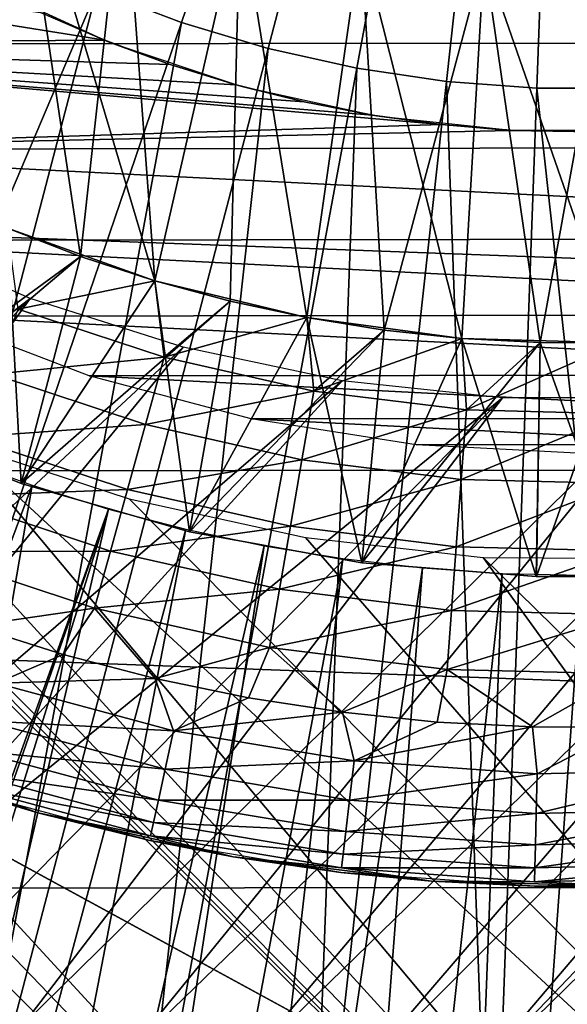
# Model space of a CAD drawing. Header units: millimetres. Extents: x -30.2 to 30.2, y -30.2 to 30.2.
# Tile 42 of 191: x -2.6 to -0.1, y -10.1 to -5.5. Entities that reach past the tile are written whole.
import ezdxf

# ---------------------------------------------------------------- set-up
doc = ezdxf.new("R2010")
doc.units = ezdxf.units.MM
doc.header["$LTSCALE"] = 81.481481
for name, color, linetype in [('1', 7, 'CONTINUOUS'), ('114', 7, 'CONTINUOUS'), ('13', 7, 'CONTINUOUS'), ('14', 7, 'CONTINUOUS'), ('181', 7, 'CONTINUOUS'), ('183', 7, 'CONTINUOUS'), ('206', 7, 'CONTINUOUS'), ('214', 7, 'CONTINUOUS'), ('216', 7, 'CONTINUOUS'), ('219', 7, 'CONTINUOUS'), ('220', 7, 'CONTINUOUS'), ('221', 7, 'CONTINUOUS'), ('225', 7, 'CONTINUOUS'), ('227', 7, 'CONTINUOUS'), ('229', 7, 'CONTINUOUS'), ('231', 7, 'CONTINUOUS'), ('241', 7, 'CONTINUOUS'), ('3', 7, 'CONTINUOUS'), ('68', 7, 'CONTINUOUS')]:
    doc.layers.add(name, color=color, linetype=linetype)

msp = doc.modelspace()

# ---------------------------------------------------------------- linework, layer by layer
at = {"layer": '1', "color": 251, "linetype": 'Continuous', "true_color": 0x4c4c4c}
for points in [[(26.5506, -5.5574, 4.4), (-26.8873, -3.5872, 4.4), (26.8944, -3.5353, 4.4), (26.5506, -5.5574, 4.4)], [(-26.5396, -5.6087, 4.4), (-26.8873, -3.5872, 4.4), (26.5506, -5.5574, 4.4), (-26.5396, -5.6087, 4.4)], [(26.0532, -7.5526, 4.4), (-26.5396, -5.6087, 4.4), (26.5506, -5.5574, 4.4), (26.0532, -7.5526, 4.4)], [(-26.0383, -7.6035, 4.4), (-26.5396, -5.6087, 4.4), (26.0532, -7.5526, 4.4), (-26.0383, -7.6035, 4.4)], [(25.4077, -9.5028, 4.4), (-26.0383, -7.6035, 4.4), (26.0532, -7.5526, 4.4), (25.4077, -9.5028, 4.4)], [(-25.3889, -9.553, 4.4), (-26.0383, -7.6035, 4.4), (25.4077, -9.5028, 4.4), (-25.3889, -9.553, 4.4)], [(24.6157, -11.3964, 4.4), (-25.3889, -9.553, 4.4), (25.4077, -9.5028, 4.4), (24.6157, -11.3964, 4.4)], [(-24.5928, -11.4456, 4.4), (-25.3889, -9.553, 4.4), (24.6157, -11.3964, 4.4), (-24.5928, -11.4456, 4.4)]]:
    msp.add_3dface(points, dxfattribs=at)
at = {"layer": '114', "color": 251, "linetype": 'Continuous', "true_color": 0x4c4c4c}
for points in [[(-13.5087, 1.4284, -221.7), (-13.4285, 2.0323, -221.7), (0.9047, -13.5552, -221.7), (-13.5087, 1.4284, -221.7)], [(-13.4285, 2.0323, -221.7), (-5.6788, -5.6345, -221.7), (2.0954, -13.4195, -221.7), (-13.4285, 2.0323, -221.7)], [(0.9047, -13.5552, -221.7), (-13.4285, 2.0323, -221.7), (2.0954, -13.4195, -221.7), (0.9047, -13.5552, -221.7)], [(-13.5601, 0.8295, -221.7), (-13.5087, 1.4284, -221.7), (0.9047, -13.5552, -221.7), (-13.5601, 0.8295, -221.7)], [(-13.5785, -0.3832, -221.7), (-13.5601, 0.8295, -221.7), (-0.2969, -13.5811, -221.7), (-13.5785, -0.3832, -221.7)], [(-0.2969, -13.5811, -221.7), (-13.5601, 0.8295, -221.7), (0.9047, -13.5552, -221.7), (-0.2969, -13.5811, -221.7)], [(-13.4879, -1.6026, -221.7), (-13.5785, -0.3832, -221.7), (-1.5063, -13.5, -221.7), (-13.4879, -1.6026, -221.7)], [(-1.5063, -13.5, -221.7), (-13.5785, -0.3832, -221.7), (-0.2969, -13.5811, -221.7), (-1.5063, -13.5, -221.7)], [(-2.6998, -13.3141, -221.7), (-13.4879, -1.6026, -221.7), (-1.5063, -13.5, -221.7), (-2.6998, -13.3141, -221.7)], [(-5.6788, -5.6345, -221.7), (-5.0636, -6.1898, -221.7), (2.0954, -13.4195, -221.7), (-5.6788, -5.6345, -221.7)], [(-5.0636, -6.1898, -221.7), (-4.3815, -6.6878, -221.7), (2.0954, -13.4195, -221.7), (-5.0636, -6.1898, -221.7)], [(-4.3815, -6.6878, -221.7), (-3.6553, -7.1136, -221.7), (2.0954, -13.4195, -221.7), (-4.3815, -6.6878, -221.7)], [(-3.6553, -7.1136, -221.7), (-2.9058, -7.4533, -221.7), (2.0954, -13.4195, -221.7), (-3.6553, -7.1136, -221.7)], [(-2.9058, -7.4533, -221.7), (-2.1158, -7.7124, -221.7), (3.2937, -13.1742, -221.7), (-2.9058, -7.4533, -221.7)], [(2.0954, -13.4195, -221.7), (-2.9058, -7.4533, -221.7), (3.2937, -13.1742, -221.7), (2.0954, -13.4195, -221.7)], [(-2.1158, -7.7124, -221.7), (-1.293, -7.892, -221.7), (3.2937, -13.1742, -221.7), (-2.1158, -7.7124, -221.7)], [(-1.293, -7.892, -221.7), (-0.4617, -7.9863, -221.7), (3.2937, -13.1742, -221.7), (-1.293, -7.892, -221.7)], [(-0.4617, -7.9863, -221.7), (0.362, -7.9902, -221.7), (4.4718, -12.8248, -221.7), (-0.4617, -7.9863, -221.7)], [(3.2937, -13.1742, -221.7), (-0.4617, -7.9863, -221.7), (4.4718, -12.8248, -221.7), (3.2937, -13.1742, -221.7)]]:
    msp.add_3dface(points, dxfattribs=at)
at = {"layer": '13', "color": 253, "linetype": 'Continuous', "true_color": 0x98aaaf}
for points in [[(-2.7995, -5.3068, -0.5), (-2.2102, -5.5781, -0.5), (-2.5302, -5.44, -115), (-2.7995, -5.3068, -0.5)], [(-2.5302, -5.44, -115), (-2.2102, -5.5781, -0.5), (-2.2304, -5.5697, -115), (-2.5302, -5.44, -115)], [(-2.2304, -5.5697, -115), (-2.2102, -5.5781, -0.5), (-1.9254, -5.6826, -115), (-2.2304, -5.5697, -115)], [(-2.2102, -5.5781, -0.5), (-1.5949, -5.7841, -0.5), (-1.9254, -5.6826, -115), (-2.2102, -5.5781, -0.5)], [(-1.9254, -5.6826, -115), (-1.5949, -5.7841, -0.5), (-1.6157, -5.7782, -115), (-1.9254, -5.6826, -115)], [(-1.6157, -5.7782, -115), (-1.5949, -5.7841, -0.5), (-1.2994, -5.8573, -115), (-1.6157, -5.7782, -115)], [(-1.5949, -5.7841, -0.5), (-0.9609, -5.9226, -0.5), (-1.2994, -5.8573, -115), (-1.5949, -5.7841, -0.5)], [(-1.2994, -5.8573, -115), (-0.9609, -5.9226, -0.5), (-0.979, -5.9194, -115), (-1.2994, -5.8573, -115)], [(-0.979, -5.9194, -115), (-0.9609, -5.9226, -0.5), (-0.6576, -5.9638, -115), (-0.979, -5.9194, -115)], [(-0.9609, -5.9226, -0.5), (-0.3155, -5.9917, -0.5), (-0.6576, -5.9638, -115), (-0.9609, -5.9226, -0.5)], [(-0.6576, -5.9638, -115), (-0.3155, -5.9917, -0.5), (-0.3348, -5.9905, -115), (-0.6576, -5.9638, -115)], [(-0.3348, -5.9905, -115), (-0.3155, -5.9917, -0.5), (0.3164, -5.9915, -115), (-0.3348, -5.9905, -115)], [(-0.3155, -5.9917, -0.5), (0.3339, -5.9907, -0.5), (0.3164, -5.9915, -115), (-0.3155, -5.9917, -0.5)]]:
    msp.add_3dface(points, dxfattribs=at)
at = {"layer": '14', "color": 253, "linetype": 'Continuous', "true_color": 0x98aaaf}
for points in [[(-2.5302, -5.44, -115), (-2.2304, -5.5697, -115), (-5.5571, -5.0368, -115), (-2.5302, -5.44, -115)], [(-5.5571, -5.0368, -115), (-2.2304, -5.5697, -115), (-5.0028, -5.5877, -115), (-5.5571, -5.0368, -115)], [(-2.2304, -5.5697, -115), (-1.9254, -5.6826, -115), (-5.0028, -5.5877, -115), (-2.2304, -5.5697, -115)], [(-1.9254, -5.6826, -115), (-1.6157, -5.7782, -115), (-5.0028, -5.5877, -115), (-1.9254, -5.6826, -115)], [(-1.6157, -5.7782, -115), (-1.2994, -5.8573, -115), (-5.0028, -5.5877, -115), (-1.6157, -5.7782, -115)], [(-1.2994, -5.8573, -115), (-0.979, -5.9194, -115), (-5.0028, -5.5877, -115), (-1.2994, -5.8573, -115)], [(-0.979, -5.9194, -115), (-0.6576, -5.9638, -115), (-5.0028, -5.5877, -115), (-0.979, -5.9194, -115)], [(-5.0028, -5.5877, -115), (-0.6576, -5.9638, -115), (-4.3915, -6.0792, -115), (-5.0028, -5.5877, -115)], [(-0.6576, -5.9638, -115), (-0.3348, -5.9905, -115), (-4.3915, -6.0792, -115), (-0.6576, -5.9638, -115)], [(-4.3915, -6.0792, -115), (-0.3348, -5.9905, -115), (4.4108, -6.0652, -115), (-4.3915, -6.0792, -115)], [(-0.3348, -5.9905, -115), (0.3164, -5.9915, -115), (4.4108, -6.0652, -115), (-0.3348, -5.9905, -115)], [(3.7515, -6.4943, -115), (-4.3915, -6.0792, -115), (4.4108, -6.0652, -115), (3.7515, -6.4943, -115)], [(-3.7326, -6.5052, -115), (-4.3915, -6.0792, -115), (3.7515, -6.4943, -115), (-3.7326, -6.5052, -115)], [(3.051, -6.8509, -115), (-3.7326, -6.5052, -115), (3.7515, -6.4943, -115), (3.051, -6.8509, -115)], [(-3.0338, -6.8586, -115), (-3.7326, -6.5052, -115), (3.051, -6.8509, -115), (-3.0338, -6.8586, -115)], [(2.3178, -7.1329, -115), (-3.0338, -6.8586, -115), (3.051, -6.8509, -115), (2.3178, -7.1329, -115)], [(-2.3028, -7.1377, -115), (-3.0338, -6.8586, -115), (2.3178, -7.1329, -115), (-2.3028, -7.1377, -115)], [(1.5603, -7.3356, -115), (-2.3028, -7.1377, -115), (2.3178, -7.1329, -115), (1.5603, -7.3356, -115)], [(-1.5471, -7.3384, -115), (-2.3028, -7.1377, -115), (1.5603, -7.3356, -115), (-1.5471, -7.3384, -115)], [(0.7868, -7.4586, -115), (-1.5471, -7.3384, -115), (1.5603, -7.3356, -115), (0.7868, -7.4586, -115)], [(-0.775, -7.4598, -115), (-1.5471, -7.3384, -115), (0.7868, -7.4586, -115), (-0.775, -7.4598, -115)], [(0.0057, -7.4997, -115), (-0.775, -7.4598, -115), (0.7868, -7.4586, -115), (0.0057, -7.4997, -115)]]:
    msp.add_3dface(points, dxfattribs=at)
at = {"layer": '181', "color": 251, "linetype": 'Continuous', "true_color": 0x4c4c4c}
msp.add_3dface([(-2.6103, -10.1664, -211.7), (-3.1071, -10.0271, -211.7), (-2.7291, -10.2873, -219.9), (-2.6103, -10.1664, -211.7)], dxfattribs=at)
at = {"layer": '183', "color": 251, "linetype": 'Continuous', "true_color": 0x4c4c4c}
for points in [[(-0.572, -10.484, -211.7), (-0.0661, -10.4996, -211.7), (3.9134, -6.0963, -211.7), (-0.572, -10.484, -211.7)], [(3.2647, -6.4712, -211.7), (-0.572, -10.484, -211.7), (3.9134, -6.0963, -211.7), (3.2647, -6.4712, -211.7)], [(-3.2595, -6.4732, -211.7), (-5.4281, -8.9815, -211.7), (-2.5789, -6.7757, -211.7), (-3.2595, -6.4732, -211.7)], [(2.5872, -6.7727, -211.7), (-0.572, -10.484, -211.7), (3.2647, -6.4712, -211.7), (2.5872, -6.7727, -211.7)], [(-5.4281, -8.9815, -211.7), (-4.9793, -9.2399, -211.7), (-2.5789, -6.7757, -211.7), (-5.4281, -8.9815, -211.7)], [(-4.9793, -9.2399, -211.7), (-4.5231, -9.4741, -211.7), (-2.5789, -6.7757, -211.7), (-4.9793, -9.2399, -211.7)], [(-2.5789, -6.7757, -211.7), (-4.5231, -9.4741, -211.7), (-1.8638, -7.0042, -211.7), (-2.5789, -6.7757, -211.7)], [(-1.0827, -10.4421, -211.7), (-0.572, -10.484, -211.7), (2.5872, -6.7727, -211.7), (-1.0827, -10.4421, -211.7)], [(1.8682, -7.0028, -211.7), (-1.0827, -10.4421, -211.7), (2.5872, -6.7727, -211.7), (1.8682, -7.0028, -211.7)], [(-4.5231, -9.4741, -211.7), (-4.0625, -9.6819, -211.7), (-1.8638, -7.0042, -211.7), (-4.5231, -9.4741, -211.7)], [(-1.8638, -7.0042, -211.7), (-4.0625, -9.6819, -211.7), (-1.1208, -7.1603, -211.7), (-1.8638, -7.0042, -211.7)], [(-1.5948, -10.3747, -211.7), (-1.0827, -10.4421, -211.7), (1.8682, -7.0028, -211.7), (-1.5948, -10.3747, -211.7)], [(1.1212, -7.1594, -211.7), (-1.5948, -10.3747, -211.7), (1.8682, -7.0028, -211.7), (1.1212, -7.1594, -211.7)], [(-4.0625, -9.6819, -211.7), (-3.5923, -9.8654, -211.7), (-1.1208, -7.1603, -211.7), (-4.0625, -9.6819, -211.7)], [(-1.1208, -7.1603, -211.7), (-3.5923, -9.8654, -211.7), (-0.3715, -7.2399, -211.7), (-1.1208, -7.1603, -211.7)], [(-2.1051, -10.2826, -211.7), (-1.5948, -10.3747, -211.7), (1.1212, -7.1594, -211.7), (-2.1051, -10.2826, -211.7)], [(0.3693, -7.2395, -211.7), (-2.1051, -10.2826, -211.7), (1.1212, -7.1594, -211.7), (0.3693, -7.2395, -211.7)], [(-3.5923, -9.8654, -211.7), (-3.1071, -10.0271, -211.7), (-0.3715, -7.2399, -211.7), (-3.5923, -9.8654, -211.7)], [(-3.1071, -10.0271, -211.7), (-2.6103, -10.1664, -211.7), (-0.3715, -7.2399, -211.7), (-3.1071, -10.0271, -211.7)], [(-2.6103, -10.1664, -211.7), (-2.1051, -10.2826, -211.7), (0.3693, -7.2395, -211.7), (-2.6103, -10.1664, -211.7)], [(-0.3715, -7.2399, -211.7), (-2.6103, -10.1664, -211.7), (0.3693, -7.2395, -211.7), (-0.3715, -7.2399, -211.7)]]:
    msp.add_3dface(points, dxfattribs=at)
at = {"layer": '206', "color": 251, "linetype": 'Continuous', "true_color": 0x4c4c4c}
for points in [[(-0.3436, -10.6625, -244.2313), (-0.3436, -10.6625, -233.3853), (-8.7787, -6.0613, -244.2313), (-0.3436, -10.6625, -244.2313)], [(-0.3436, -10.6625, -244.2313), (-8.7787, -6.0613, -244.2313), (-8.1626, -6.3974, -244.4029), (-0.3436, -10.6625, -244.2313)], [(-8.7787, -6.0613, -244.2313), (-0.3436, -10.6625, -233.3853), (-8.7787, -6.0613, -233.3853), (-8.7787, -6.0613, -244.2313)], [(-0.9601, -10.3262, -244.403), (-0.3436, -10.6625, -244.2313), (-8.1626, -6.3974, -244.4029), (-0.9601, -10.3262, -244.403)], [(-7.556, -6.7283, -244.5492), (-0.9601, -10.3262, -244.403), (-8.1626, -6.3974, -244.4029), (-7.556, -6.7283, -244.5492)], [(-1.5669, -9.9952, -244.5493), (-0.9601, -10.3262, -244.403), (-7.556, -6.7283, -244.5492), (-1.5669, -9.9952, -244.5493)], [(-6.9543, -7.0565, -244.6705), (-1.5669, -9.9952, -244.5493), (-7.556, -6.7283, -244.5492), (-6.9543, -7.0565, -244.6705)], [(-2.1687, -9.6669, -244.6706), (-1.5669, -9.9952, -244.5493), (-6.9543, -7.0565, -244.6705), (-2.1687, -9.6669, -244.6706)], [(-6.3546, -7.3836, -244.7662), (-2.1687, -9.6669, -244.6706), (-6.9543, -7.0565, -244.6705), (-6.3546, -7.3836, -244.7662)], [(-2.7683, -9.3398, -244.7663), (-2.1687, -9.6669, -244.6706), (-6.3546, -7.3836, -244.7662), (-2.7683, -9.3398, -244.7663)]]:
    msp.add_3dface(points, dxfattribs=at)
at = {"layer": '214', "color": 251, "linetype": 'Continuous', "true_color": 0x4c4c4c}
for points in [[(-2.6855, -6.4481, -247.868), (-2.659, -4.4687, -247.868), (-2.3444, -6.5798, -247.868), (-2.6855, -6.4481, -247.868)], [(-2.659, -4.4687, -247.868), (-2.1419, -4.7384, -247.868), (-2.3444, -6.5798, -247.868), (-2.659, -4.4687, -247.868)], [(-2.3444, -6.5798, -247.868), (-2.1419, -4.7384, -247.868), (-1.9968, -6.6935, -247.868), (-2.3444, -6.5798, -247.868)], [(-2.1419, -4.7384, -247.868), (-1.5979, -4.9484, -247.868), (-1.9968, -6.6935, -247.868), (-2.1419, -4.7384, -247.868)], [(-1.9968, -6.6935, -247.868), (-1.5979, -4.9484, -247.868), (-1.6438, -6.7888, -247.868), (-1.9968, -6.6935, -247.868)], [(-1.6438, -6.7888, -247.868), (-1.5979, -4.9484, -247.868), (-1.2862, -6.8656, -247.868), (-1.6438, -6.7888, -247.868)], [(-1.5979, -4.9484, -247.868), (-1.0339, -5.0962, -247.868), (-1.2862, -6.8656, -247.868), (-1.5979, -4.9484, -247.868)], [(-1.2862, -6.8656, -247.868), (-1.0339, -5.0962, -247.868), (-0.9251, -6.9235, -247.868), (-1.2862, -6.8656, -247.868)], [(-1.0339, -5.0962, -247.868), (-0.4568, -5.1799, -247.868), (-0.9251, -6.9235, -247.868), (-1.0339, -5.0962, -247.868)], [(-0.9251, -6.9235, -247.868), (-0.4568, -5.1799, -247.868), (-0.5615, -6.9624, -247.868), (-0.9251, -6.9235, -247.868)], [(-0.5615, -6.9624, -247.868), (-0.4568, -5.1799, -247.868), (-0.1964, -6.9822, -247.868), (-0.5615, -6.9624, -247.868)], [(-0.4568, -5.1799, -247.868), (0.1261, -5.1985, -247.868), (-0.1964, -6.9822, -247.868), (-0.4568, -5.1799, -247.868)], [(-0.1964, -6.9822, -247.868), (0.1261, -5.1985, -247.868), (0.1693, -6.9829, -247.868), (-0.1964, -6.9822, -247.868)]]:
    msp.add_3dface(points, dxfattribs=at)
at = {"layer": '216', "color": 251, "linetype": 'Continuous', "true_color": 0x4c4c4c}
for points in [[(-3.4307, -8.8857, -245.328), (-2.5432, -9.1792, -245.328), (-2.8963, -9.074, -244.8913), (-3.4307, -8.8857, -245.328)], [(-2.8963, -9.074, -244.8913), (-2.5432, -9.1792, -245.328), (-2.0206, -9.3082, -244.8913), (-2.8963, -9.074, -244.8913)], [(-2.5432, -9.1792, -245.328), (-1.6312, -9.3843, -245.328), (-2.0206, -9.3082, -244.8913), (-2.5432, -9.1792, -245.328)], [(-2.0206, -9.3082, -244.8913), (-1.6312, -9.3843, -245.328), (-1.1266, -9.4581, -244.8913), (-2.0206, -9.3082, -244.8913)], [(-1.6312, -9.3843, -245.328), (-0.7036, -9.499, -245.328), (-1.1266, -9.4581, -244.8913), (-1.6312, -9.3843, -245.328)], [(-1.1266, -9.4581, -244.8913), (-0.7036, -9.499, -245.328), (-0.2225, -9.5224, -244.8913), (-1.1266, -9.4581, -244.8913)], [(-0.7036, -9.499, -245.328), (0.2309, -9.5222, -245.328), (-0.2225, -9.5224, -244.8913), (-0.7036, -9.499, -245.328)], [(-0.2225, -9.5224, -244.8913), (0.2309, -9.5222, -245.328), (0.6837, -9.5004, -244.8913), (-0.2225, -9.5224, -244.8913)]]:
    msp.add_3dface(points, dxfattribs=at)
at = {"layer": '219', "color": 251, "linetype": 'Continuous', "true_color": 0x4c4c4c}
for points in [[(-2.6855, -6.4481, -247.868), (-2.3444, -6.5798, -247.868), (-2.6352, -6.8255, -247.8463), (-2.6855, -6.4481, -247.868)], [(-2.3444, -6.5798, -247.868), (-1.9968, -6.6935, -247.868), (-2.6352, -6.8255, -247.8463), (-2.3444, -6.5798, -247.868)], [(-2.6352, -6.8255, -247.8463), (-1.9968, -6.6935, -247.868), (-1.9535, -7.0509, -247.8463), (-2.6352, -6.8255, -247.8463)], [(-1.9968, -6.6935, -247.868), (-1.6438, -6.7888, -247.868), (-1.9535, -7.0509, -247.8463), (-1.9968, -6.6935, -247.868)], [(-1.6438, -6.7888, -247.868), (-1.2862, -6.8656, -247.868), (-1.9535, -7.0509, -247.8463), (-1.6438, -6.7888, -247.868)], [(-2.6352, -6.8255, -247.8463), (-1.9535, -7.0509, -247.8463), (-2.7527, -7.1298, -247.7814), (-2.6352, -6.8255, -247.8463)], [(-1.9535, -7.0509, -247.8463), (-1.2862, -6.8656, -247.868), (-1.253, -7.2084, -247.8463), (-1.9535, -7.0509, -247.8463)], [(-1.2862, -6.8656, -247.868), (-0.9251, -6.9235, -247.868), (-1.253, -7.2084, -247.8463), (-1.2862, -6.8656, -247.868)], [(-0.9251, -6.9235, -247.868), (-0.5615, -6.9624, -247.868), (-1.253, -7.2084, -247.8463), (-0.9251, -6.9235, -247.868)], [(-1.253, -7.2084, -247.8463), (-0.5615, -6.9624, -247.868), (-0.5404, -7.2965, -247.8463), (-1.253, -7.2084, -247.8463)], [(-0.5615, -6.9624, -247.868), (-0.1964, -6.9822, -247.868), (-0.5404, -7.2965, -247.8463), (-0.5615, -6.9624, -247.868)], [(-0.1964, -6.9822, -247.868), (0.1693, -6.9829, -247.868), (-0.5404, -7.2965, -247.8463), (-0.1964, -6.9822, -247.868)], [(-0.5404, -7.2965, -247.8463), (0.1693, -6.9829, -247.868), (0.1773, -7.3144, -247.8463), (-0.5404, -7.2965, -247.8463)], [(-2.7527, -7.1298, -247.7814), (-1.9535, -7.0509, -247.8463), (-2.0406, -7.3653, -247.7814), (-2.7527, -7.1298, -247.7814)], [(-1.9535, -7.0509, -247.8463), (-1.253, -7.2084, -247.8463), (-2.0406, -7.3653, -247.7814), (-1.9535, -7.0509, -247.8463)], [(-2.7527, -7.1298, -247.7814), (-2.0406, -7.3653, -247.7814), (-2.8662, -7.4235, -247.6744), (-2.7527, -7.1298, -247.7814)], [(-2.0406, -7.3653, -247.7814), (-1.253, -7.2084, -247.8463), (-1.3089, -7.5298, -247.7814), (-2.0406, -7.3653, -247.7814)], [(-1.253, -7.2084, -247.8463), (-0.5404, -7.2965, -247.8463), (-1.3089, -7.5298, -247.7814), (-1.253, -7.2084, -247.8463)], [(-1.3089, -7.5298, -247.7814), (-0.5404, -7.2965, -247.8463), (-0.5645, -7.6218, -247.7814), (-1.3089, -7.5298, -247.7814)], [(-0.5404, -7.2965, -247.8463), (0.1773, -7.3144, -247.8463), (-0.5645, -7.6218, -247.7814), (-0.5404, -7.2965, -247.8463)], [(-0.5645, -7.6218, -247.7814), (0.1773, -7.3144, -247.8463), (0.1853, -7.6405, -247.7814), (-0.5645, -7.6218, -247.7814)], [(-2.8662, -7.4235, -247.6744), (-2.0406, -7.3653, -247.7814), (-2.1247, -7.6687, -247.6744), (-2.8662, -7.4235, -247.6744)], [(-2.0406, -7.3653, -247.7814), (-1.3089, -7.5298, -247.7814), (-2.1247, -7.6687, -247.6744), (-2.0406, -7.3653, -247.7814)], [(-2.8662, -7.4235, -247.6744), (-2.1247, -7.6687, -247.6744), (-2.9736, -7.7018, -247.5272), (-2.8662, -7.4235, -247.6744)], [(-2.1247, -7.6687, -247.6744), (-1.3089, -7.5298, -247.7814), (-1.3628, -7.8401, -247.6744), (-2.1247, -7.6687, -247.6744)], [(-1.3089, -7.5298, -247.7814), (-0.5645, -7.6218, -247.7814), (-1.3628, -7.8401, -247.6744), (-1.3089, -7.5298, -247.7814)], [(-1.3628, -7.8401, -247.6744), (-0.5645, -7.6218, -247.7814), (-0.5878, -7.9359, -247.6744), (-1.3628, -7.8401, -247.6744)], [(-0.5645, -7.6218, -247.7814), (0.1853, -7.6405, -247.7814), (-0.5878, -7.9359, -247.6744), (-0.5645, -7.6218, -247.7814)], [(-2.9736, -7.7018, -247.5272), (-2.1247, -7.6687, -247.6744), (-2.2044, -7.9561, -247.5272), (-2.9736, -7.7018, -247.5272)], [(-2.1247, -7.6687, -247.6744), (-1.3628, -7.8401, -247.6744), (-2.2044, -7.9561, -247.5272), (-2.1247, -7.6687, -247.6744)], [(-0.5878, -7.9359, -247.6744), (0.1853, -7.6405, -247.7814), (0.1929, -7.9553, -247.6744), (-0.5878, -7.9359, -247.6744)], [(-2.9736, -7.7018, -247.5272), (-2.2044, -7.9561, -247.5272), (-3.0731, -7.9597, -247.3423), (-2.9736, -7.7018, -247.5272)], [(-2.2044, -7.9561, -247.5272), (-1.3628, -7.8401, -247.6744), (-1.4139, -8.1339, -247.5272), (-2.2044, -7.9561, -247.5272)], [(-1.3628, -7.8401, -247.6744), (-0.5878, -7.9359, -247.6744), (-1.4139, -8.1339, -247.5272), (-1.3628, -7.8401, -247.6744)], [(-3.0731, -7.9597, -247.3423), (-2.2044, -7.9561, -247.5272), (-2.2782, -8.2225, -247.3423), (-3.0731, -7.9597, -247.3423)], [(-2.2044, -7.9561, -247.5272), (-1.4139, -8.1339, -247.5272), (-2.2782, -8.2225, -247.3423), (-2.2044, -7.9561, -247.5272)], [(-1.4139, -8.1339, -247.5272), (-0.5878, -7.9359, -247.6744), (-0.6098, -8.2333, -247.5272), (-1.4139, -8.1339, -247.5272)], [(-0.5878, -7.9359, -247.6744), (0.1929, -7.9553, -247.6744), (-0.6098, -8.2333, -247.5272), (-0.5878, -7.9359, -247.6744)], [(-0.6098, -8.2333, -247.5272), (0.1929, -7.9553, -247.6744), (0.2001, -8.2534, -247.5272), (-0.6098, -8.2333, -247.5272)], [(-3.0731, -7.9597, -247.3423), (-2.2782, -8.2225, -247.3423), (-2.8492, -8.3059, -247.1241), (-3.0731, -7.9597, -247.3423)], [(-2.2782, -8.2225, -247.3423), (-1.4139, -8.1339, -247.5272), (-1.4612, -8.4063, -247.3423), (-2.2782, -8.2225, -247.3423)], [(-1.4139, -8.1339, -247.5272), (-0.6098, -8.2333, -247.5272), (-1.4612, -8.4063, -247.3423), (-1.4139, -8.1339, -247.5272)], [(-2.8492, -8.3059, -247.1241), (-2.2782, -8.2225, -247.3423), (-2.4249, -8.4396, -247.1241), (-2.8492, -8.3059, -247.1241)], [(-2.4249, -8.4396, -247.1241), (-2.2782, -8.2225, -247.3423), (-1.9943, -8.5516, -247.1241), (-2.4249, -8.4396, -247.1241)], [(-2.2782, -8.2225, -247.3423), (-1.4612, -8.4063, -247.3423), (-1.9943, -8.5516, -247.1241), (-2.2782, -8.2225, -247.3423)], [(-1.4612, -8.4063, -247.3423), (-0.6098, -8.2333, -247.5272), (-0.6302, -8.509, -247.3423), (-1.4612, -8.4063, -247.3423)], [(-0.6098, -8.2333, -247.5272), (0.2001, -8.2534, -247.5272), (-0.6302, -8.509, -247.3423), (-0.6098, -8.2333, -247.5272)], [(-0.6302, -8.509, -247.3423), (0.2001, -8.2534, -247.5272), (0.2068, -8.5298, -247.3423), (-0.6302, -8.509, -247.3423)], [(-1.9943, -8.5516, -247.1241), (-1.4612, -8.4063, -247.3423), (-1.5586, -8.6416, -247.1241), (-1.9943, -8.5516, -247.1241)], [(-1.5586, -8.6416, -247.1241), (-1.4612, -8.4063, -247.3423), (-1.1189, -8.7095, -247.1241), (-1.5586, -8.6416, -247.1241)], [(-1.4612, -8.4063, -247.3423), (-0.6302, -8.509, -247.3423), (-1.1189, -8.7095, -247.1241), (-1.4612, -8.4063, -247.3423)], [(-1.1189, -8.7095, -247.1241), (-0.6302, -8.509, -247.3423), (-0.6764, -8.755, -247.1241), (-1.1189, -8.7095, -247.1241)], [(-0.6764, -8.755, -247.1241), (-0.6302, -8.509, -247.3423), (-0.2321, -8.778, -247.1241), (-0.6764, -8.755, -247.1241)], [(-0.6302, -8.509, -247.3423), (0.2068, -8.5298, -247.3423), (-0.2321, -8.778, -247.1241), (-0.6302, -8.509, -247.3423)], [(-0.2321, -8.778, -247.1241), (0.2068, -8.5298, -247.3423), (0.2128, -8.7785, -247.1241), (-0.2321, -8.778, -247.1241)]]:
    msp.add_3dface(points, dxfattribs=at)
at = {"layer": '220', "color": 251, "linetype": 'Continuous', "true_color": 0x4c4c4c}
for points in [[(-2.8492, -8.3059, -247.1241), (-2.4249, -8.4396, -247.1241), (-2.7366, -8.574, -246.8743), (-2.8492, -8.3059, -247.1241)], [(-2.4249, -8.4396, -247.1241), (-1.9943, -8.5516, -247.1241), (-2.7366, -8.574, -246.8743), (-2.4249, -8.4396, -247.1241)], [(-2.7366, -8.574, -246.8743), (-1.9943, -8.5516, -247.1241), (-1.9092, -8.7953, -246.8743), (-2.7366, -8.574, -246.8743)], [(-1.9943, -8.5516, -247.1241), (-1.5586, -8.6416, -247.1241), (-1.9092, -8.7953, -246.8743), (-1.9943, -8.5516, -247.1241)], [(-2.7366, -8.574, -246.8743), (-1.9092, -8.7953, -246.8743), (-2.7928, -8.75, -246.5977), (-2.7366, -8.574, -246.8743)], [(-1.5586, -8.6416, -247.1241), (-1.1189, -8.7095, -247.1241), (-1.9092, -8.7953, -246.8743), (-1.5586, -8.6416, -247.1241)], [(-1.9092, -8.7953, -246.8743), (-1.1189, -8.7095, -247.1241), (-1.0645, -8.9369, -246.8743), (-1.9092, -8.7953, -246.8743)], [(-1.1189, -8.7095, -247.1241), (-0.6764, -8.755, -247.1241), (-1.0645, -8.9369, -246.8743), (-1.1189, -8.7095, -247.1241)], [(-2.7928, -8.75, -246.5977), (-1.9484, -8.9758, -246.5977), (-2.8375, -8.8901, -246.2994), (-2.7928, -8.75, -246.5977)], [(-2.7928, -8.75, -246.5977), (-1.9092, -8.7953, -246.8743), (-1.9484, -8.9758, -246.5977), (-2.7928, -8.75, -246.5977)], [(-0.6764, -8.755, -247.1241), (-0.2321, -8.778, -247.1241), (-1.0645, -8.9369, -246.8743), (-0.6764, -8.755, -247.1241)], [(-1.0645, -8.9369, -246.8743), (-0.2321, -8.778, -247.1241), (-0.2102, -8.9977, -246.8743), (-1.0645, -8.9369, -246.8743)], [(-0.2321, -8.778, -247.1241), (0.2128, -8.7785, -247.1241), (-0.2102, -8.9977, -246.8743), (-0.2321, -8.778, -247.1241)], [(-0.2102, -8.9977, -246.8743), (0.2128, -8.7785, -247.1241), (0.646, -8.9769, -246.8743), (-0.2102, -8.9977, -246.8743)], [(-1.9092, -8.7953, -246.8743), (-1.0645, -8.9369, -246.8743), (-1.9484, -8.9758, -246.5977), (-1.9092, -8.7953, -246.8743)], [(-2.5432, -9.1792, -245.328), (-3.4307, -8.8857, -245.328), (-2.8897, -9.0535, -245.6582), (-2.5432, -9.1792, -245.328)], [(-2.8375, -8.8901, -246.2994), (-1.9796, -9.1195, -246.2994), (-2.87, -8.9918, -245.9844), (-2.8375, -8.8901, -246.2994)], [(-2.8375, -8.8901, -246.2994), (-1.9484, -8.9758, -246.5977), (-1.9796, -9.1195, -246.2994), (-2.8375, -8.8901, -246.2994)], [(-1.9484, -8.9758, -246.5977), (-1.0645, -8.9369, -246.8743), (-1.0864, -9.1204, -246.5977), (-1.9484, -8.9758, -246.5977)], [(-1.0645, -8.9369, -246.8743), (-0.2102, -8.9977, -246.8743), (-1.0864, -9.1204, -246.5977), (-1.0645, -8.9369, -246.8743)], [(-2.8897, -9.0535, -245.6582), (-2.87, -8.9918, -245.9844), (-2.0023, -9.2239, -245.9844), (-2.8897, -9.0535, -245.6582)], [(-2.87, -8.9918, -245.9844), (-1.9796, -9.1195, -246.2994), (-2.0023, -9.2239, -245.9844), (-2.87, -8.9918, -245.9844)], [(-1.9484, -8.9758, -246.5977), (-1.0864, -9.1204, -246.5977), (-1.9796, -9.1195, -246.2994), (-1.9484, -8.9758, -246.5977)], [(-1.0864, -9.1204, -246.5977), (-0.2102, -8.9977, -246.8743), (-0.2145, -9.1824, -246.5977), (-1.0864, -9.1204, -246.5977)], [(-0.2102, -8.9977, -246.8743), (0.646, -8.9769, -246.8743), (-0.2145, -9.1824, -246.5977), (-0.2102, -8.9977, -246.8743)], [(-0.2145, -9.1824, -246.5977), (0.646, -8.9769, -246.8743), (0.6593, -9.1612, -246.5977), (-0.2145, -9.1824, -246.5977)], [(-2.016, -9.2872, -245.6582), (-2.5432, -9.1792, -245.328), (-2.8897, -9.0535, -245.6582), (-2.016, -9.2872, -245.6582)], [(-2.016, -9.2872, -245.6582), (-2.8897, -9.0535, -245.6582), (-2.0023, -9.2239, -245.9844), (-2.016, -9.2872, -245.6582)], [(-1.9796, -9.1195, -246.2994), (-1.1038, -9.2664, -246.2994), (-2.0023, -9.2239, -245.9844), (-1.9796, -9.1195, -246.2994)], [(-1.9796, -9.1195, -246.2994), (-1.0864, -9.1204, -246.5977), (-1.1038, -9.2664, -246.2994), (-1.9796, -9.1195, -246.2994)], [(-1.0864, -9.1204, -246.5977), (-0.2145, -9.1824, -246.5977), (-1.1038, -9.2664, -246.2994), (-1.0864, -9.1204, -246.5977)], [(-1.6312, -9.3843, -245.328), (-2.5432, -9.1792, -245.328), (-2.016, -9.2872, -245.6582), (-1.6312, -9.3843, -245.328)], [(-1.1038, -9.2664, -246.2994), (-0.2145, -9.1824, -246.5977), (-0.218, -9.3294, -246.2994), (-1.1038, -9.2664, -246.2994)], [(-0.2145, -9.1824, -246.5977), (0.6593, -9.1612, -246.5977), (-0.218, -9.3294, -246.2994), (-0.2145, -9.1824, -246.5977)], [(-0.218, -9.3294, -246.2994), (0.6593, -9.1612, -246.5977), (0.6698, -9.3078, -246.2994), (-0.218, -9.3294, -246.2994)], [(-2.016, -9.2872, -245.6582), (-2.0023, -9.2239, -245.9844), (-1.1164, -9.3725, -245.9844), (-2.016, -9.2872, -245.6582)], [(-2.0023, -9.2239, -245.9844), (-1.1038, -9.2664, -246.2994), (-1.1164, -9.3725, -245.9844), (-2.0023, -9.2239, -245.9844)], [(-1.1241, -9.4367, -245.6582), (-1.6312, -9.3843, -245.328), (-2.016, -9.2872, -245.6582), (-1.1241, -9.4367, -245.6582)], [(-1.1241, -9.4367, -245.6582), (-2.016, -9.2872, -245.6582), (-1.1164, -9.3725, -245.9844), (-1.1241, -9.4367, -245.6582)], [(-1.1038, -9.2664, -246.2994), (-0.218, -9.3294, -246.2994), (-1.1164, -9.3725, -245.9844), (-1.1038, -9.2664, -246.2994)], [(-1.1164, -9.3725, -245.9844), (-0.218, -9.3294, -246.2994), (-0.2205, -9.4361, -245.9844), (-1.1164, -9.3725, -245.9844)], [(-0.218, -9.3294, -246.2994), (0.6698, -9.3078, -246.2994), (-0.2205, -9.4361, -245.9844), (-0.218, -9.3294, -246.2994)], [(-0.2205, -9.4361, -245.9844), (0.6698, -9.3078, -246.2994), (0.6775, -9.4144, -245.9844), (-0.2205, -9.4361, -245.9844)], [(-0.7036, -9.499, -245.328), (-1.6312, -9.3843, -245.328), (-1.1241, -9.4367, -245.6582), (-0.7036, -9.499, -245.328)], [(-1.1241, -9.4367, -245.6582), (-1.1164, -9.3725, -245.9844), (-0.2205, -9.4361, -245.9844), (-1.1241, -9.4367, -245.6582)], [(0.6822, -9.4789, -245.6582), (-0.222, -9.5009, -245.6582), (0.6775, -9.4144, -245.9844), (0.6822, -9.4789, -245.6582)], [(-0.222, -9.5009, -245.6582), (-0.2205, -9.4361, -245.9844), (0.6775, -9.4144, -245.9844), (-0.222, -9.5009, -245.6582)], [(-0.222, -9.5009, -245.6582), (-1.1241, -9.4367, -245.6582), (-0.2205, -9.4361, -245.9844), (-0.222, -9.5009, -245.6582)], [(-0.222, -9.5009, -245.6582), (-0.7036, -9.499, -245.328), (-1.1241, -9.4367, -245.6582), (-0.222, -9.5009, -245.6582)], [(0.2309, -9.5222, -245.328), (-0.7036, -9.499, -245.328), (-0.222, -9.5009, -245.6582), (0.2309, -9.5222, -245.328)], [(0.6822, -9.4789, -245.6582), (0.2309, -9.5222, -245.328), (-0.222, -9.5009, -245.6582), (0.6822, -9.4789, -245.6582)]]:
    msp.add_3dface(points, dxfattribs=at)
at = {"layer": '221', "color": 251, "linetype": 'Continuous', "true_color": 0x4c4c4c}
for points in [[(-1.9968, -6.6935, -213.896), (-2.659, -4.4688, -213.896), (-2.6856, -6.4481, -213.896), (-1.9968, -6.6935, -213.896)], [(-2.1419, -4.7384, -213.896), (-2.659, -4.4688, -213.896), (-1.9968, -6.6935, -213.896), (-2.1419, -4.7384, -213.896)], [(-1.5979, -4.9484, -213.896), (-2.1419, -4.7384, -213.896), (-1.9968, -6.6935, -213.896), (-1.5979, -4.9484, -213.896)], [(-1.2862, -6.8656, -213.896), (-1.5979, -4.9484, -213.896), (-1.9968, -6.6935, -213.896), (-1.2862, -6.8656, -213.896)], [(-1.0339, -5.0962, -213.896), (-1.5979, -4.9484, -213.896), (-1.2862, -6.8656, -213.896), (-1.0339, -5.0962, -213.896)], [(-0.5615, -6.9624, -213.896), (-1.0339, -5.0962, -213.896), (-1.2862, -6.8656, -213.896), (-0.5615, -6.9624, -213.896)], [(-0.4568, -5.1799, -213.896), (-1.0339, -5.0962, -213.896), (-0.5615, -6.9624, -213.896), (-0.4568, -5.1799, -213.896)], [(0.1693, -6.9829, -213.896), (-0.4568, -5.1799, -213.896), (-0.5615, -6.9624, -213.896), (0.1693, -6.9829, -213.896)], [(0.126, -5.1985, -213.896), (-0.4568, -5.1799, -213.896), (0.1693, -6.9829, -213.896), (0.126, -5.1985, -213.896)]]:
    msp.add_3dface(points, dxfattribs=at)
at = {"layer": '225', "color": 251, "linetype": 'Continuous', "true_color": 0x4c4c4c}
for points in [[(-3.3804, -7.3358, -233.3853), (-2.6209, -7.6401, -233.3853), (-2.6856, -6.4481, -232.7547), (-3.3804, -7.3358, -233.3853)], [(-2.6856, -6.4481, -232.7547), (-2.6209, -7.6401, -233.3853), (-2.3444, -6.5798, -232.7547), (-2.6856, -6.4481, -232.7547)], [(-2.3444, -6.5798, -232.7547), (-2.6209, -7.6401, -233.3853), (-1.9968, -6.6935, -232.7547), (-2.3444, -6.5798, -232.7547)], [(-2.6209, -7.6401, -233.3853), (-1.8346, -7.8661, -233.3853), (-1.9968, -6.6935, -232.7547), (-2.6209, -7.6401, -233.3853)], [(-1.9968, -6.6935, -232.7547), (-1.8346, -7.8661, -233.3853), (-1.6438, -6.7888, -232.7547), (-1.9968, -6.6935, -232.7547)], [(-1.6438, -6.7888, -232.7547), (-1.8346, -7.8661, -233.3853), (-1.2862, -6.8656, -232.7547), (-1.6438, -6.7888, -232.7547)], [(-1.8346, -7.8661, -233.3853), (-1.0294, -8.0113, -233.3853), (-1.2862, -6.8656, -232.7547), (-1.8346, -7.8661, -233.3853)], [(-1.2862, -6.8656, -232.7547), (-1.0294, -8.0113, -233.3853), (-0.9251, -6.9235, -232.7547), (-1.2862, -6.8656, -232.7547)], [(-0.9251, -6.9235, -232.7547), (-1.0294, -8.0113, -233.3853), (-0.5615, -6.9624, -232.7547), (-0.9251, -6.9235, -232.7547)], [(-1.0294, -8.0113, -233.3853), (-0.2138, -8.0744, -233.3853), (-0.5615, -6.9624, -232.7547), (-1.0294, -8.0113, -233.3853)], [(-0.5615, -6.9624, -232.7547), (-0.2138, -8.0744, -233.3853), (-0.1964, -6.9822, -232.7547), (-0.5615, -6.9624, -232.7547)], [(-0.2138, -8.0744, -233.3853), (0.1956, -8.0748, -233.3853), (-0.1964, -6.9822, -232.7547), (-0.2138, -8.0744, -233.3853)], [(-0.1964, -6.9822, -232.7547), (0.1956, -8.0748, -233.3853), (0.1693, -6.9829, -232.7547), (-0.1964, -6.9822, -232.7547)]]:
    msp.add_3dface(points, dxfattribs=at)
at = {"layer": '227', "color": 251, "linetype": 'Continuous', "true_color": 0x4c4c4c}
for points in [[(-2.6856, -6.4481, -232.7547), (-2.3444, -6.5798, -232.7547), (-2.6856, -6.4481, -231.2588), (-2.6856, -6.4481, -232.7547)], [(-2.6856, -6.4481, -231.2588), (-2.3444, -6.5798, -232.7547), (-1.9968, -6.6935, -231.2588), (-2.6856, -6.4481, -231.2588)], [(-2.3444, -6.5798, -232.7547), (-1.9968, -6.6935, -232.7547), (-1.9968, -6.6935, -231.2588), (-2.3444, -6.5798, -232.7547)], [(-1.9968, -6.6935, -232.7547), (-1.6438, -6.7888, -232.7547), (-1.9968, -6.6935, -231.2588), (-1.9968, -6.6935, -232.7547)], [(-1.6438, -6.7888, -232.7547), (-1.2862, -6.8656, -232.7547), (-1.9968, -6.6935, -231.2588), (-1.6438, -6.7888, -232.7547)], [(-1.9968, -6.6935, -231.2588), (-1.2862, -6.8656, -232.7547), (-1.2862, -6.8656, -231.2588), (-1.9968, -6.6935, -231.2588)], [(-1.2862, -6.8656, -232.7547), (-0.9251, -6.9235, -232.7547), (-1.2862, -6.8656, -231.2588), (-1.2862, -6.8656, -232.7547)], [(-0.9251, -6.9235, -232.7547), (-0.5615, -6.9624, -232.7547), (-1.2862, -6.8656, -231.2588), (-0.9251, -6.9235, -232.7547)], [(-1.2862, -6.8656, -231.2588), (-0.5615, -6.9624, -232.7547), (-0.5615, -6.9624, -231.2588), (-1.2862, -6.8656, -231.2588)], [(-0.5615, -6.9624, -232.7547), (-0.1964, -6.9822, -232.7547), (-0.5615, -6.9624, -231.2588), (-0.5615, -6.9624, -232.7547)], [(-0.1964, -6.9822, -232.7547), (0.1693, -6.9829, -232.7547), (-0.5615, -6.9624, -231.2588), (-0.1964, -6.9822, -232.7547)], [(-0.5615, -6.9624, -231.2588), (0.1693, -6.9829, -232.7547), (0.1693, -6.9829, -231.2588), (-0.5615, -6.9624, -231.2588)]]:
    msp.add_3dface(points, dxfattribs=at)
at = {"layer": '229', "color": 251, "linetype": 'Continuous', "true_color": 0x4c4c4c}
for points in [[(-2.6856, -6.4481, -229.9723), (-1.9968, -6.6935, -229.9723), (-2.6856, -6.4481, -229.8364), (-2.6856, -6.4481, -229.9723)], [(-2.6856, -6.4481, -229.8364), (-1.9968, -6.6935, -229.9723), (-1.9968, -6.6935, -229.8364), (-2.6856, -6.4481, -229.8364)], [(-1.9968, -6.6935, -229.9723), (-1.2862, -6.8656, -229.9723), (-1.9968, -6.6935, -229.8364), (-1.9968, -6.6935, -229.9723)], [(-1.9968, -6.6935, -229.8364), (-1.2862, -6.8656, -229.9723), (-1.2862, -6.8656, -229.8364), (-1.9968, -6.6935, -229.8364)], [(-1.2862, -6.8656, -229.9723), (-0.5615, -6.9624, -229.9723), (-1.2862, -6.8656, -229.8364), (-1.2862, -6.8656, -229.9723)], [(-1.2862, -6.8656, -229.8364), (-0.5615, -6.9624, -229.9723), (-0.5615, -6.9624, -229.8364), (-1.2862, -6.8656, -229.8364)], [(-0.5615, -6.9624, -229.9723), (0.1693, -6.9829, -229.9723), (-0.5615, -6.9624, -229.8364), (-0.5615, -6.9624, -229.9723)], [(-0.5615, -6.9624, -229.8364), (0.1693, -6.9829, -229.9723), (0.1693, -6.9829, -229.8364), (-0.5615, -6.9624, -229.8364)]]:
    msp.add_3dface(points, dxfattribs=at)
at = {"layer": '231', "color": 251, "linetype": 'Continuous', "true_color": 0x4c4c4c}
for points in [[(-0.3436, -10.6625, -227.8874), (-0.3436, -10.6625, -221.7), (-8.7787, -6.0613, -221.7), (-0.3436, -10.6625, -227.8874)], [(-8.7787, -6.0613, -227.8874), (-0.3436, -10.6625, -227.8874), (-8.7787, -6.0613, -221.7), (-8.7787, -6.0613, -227.8874)]]:
    msp.add_3dface(points, dxfattribs=at)
at = {"layer": '241', "color": 251, "linetype": 'Continuous', "true_color": 0x4c4c4c}
for points in [[(-2.3444, -6.5798, -228.414), (-3.3803, -7.3358, -227.7835), (-2.6856, -6.4481, -228.414), (-2.3444, -6.5798, -228.414)], [(-2.6208, -7.6402, -227.7835), (-3.3803, -7.3358, -227.7835), (-2.3444, -6.5798, -228.414), (-2.6208, -7.6402, -227.7835)], [(-1.9968, -6.6935, -228.414), (-2.6208, -7.6402, -227.7835), (-2.3444, -6.5798, -228.414), (-1.9968, -6.6935, -228.414)], [(-1.6438, -6.7888, -228.414), (-2.6208, -7.6402, -227.7835), (-1.9968, -6.6935, -228.414), (-1.6438, -6.7888, -228.414)], [(-1.8344, -7.8661, -227.7835), (-2.6208, -7.6402, -227.7835), (-1.6438, -6.7888, -228.414), (-1.8344, -7.8661, -227.7835)], [(-1.2862, -6.8656, -228.414), (-1.8344, -7.8661, -227.7835), (-1.6438, -6.7888, -228.414), (-1.2862, -6.8656, -228.414)], [(-0.9252, -6.9235, -228.414), (-1.8344, -7.8661, -227.7835), (-1.2862, -6.8656, -228.414), (-0.9252, -6.9235, -228.414)], [(-1.0292, -8.0114, -227.7835), (-1.8344, -7.8661, -227.7835), (-0.9252, -6.9235, -228.414), (-1.0292, -8.0114, -227.7835)], [(-0.5615, -6.9624, -228.414), (-1.0292, -8.0114, -227.7835), (-0.9252, -6.9235, -228.414), (-0.5615, -6.9624, -228.414)], [(-0.1964, -6.9822, -228.414), (-1.0292, -8.0114, -227.7835), (-0.5615, -6.9624, -228.414), (-0.1964, -6.9822, -228.414)], [(-0.2134, -8.0744, -227.7835), (-1.0292, -8.0114, -227.7835), (-0.1964, -6.9822, -228.414), (-0.2134, -8.0744, -227.7835)], [(0.1693, -6.9829, -228.414), (-0.2134, -8.0744, -227.7835), (-0.1964, -6.9822, -228.414), (0.1693, -6.9829, -228.414)], [(0.6045, -8.0545, -227.7835), (-0.2134, -8.0744, -227.7835), (0.1693, -6.9829, -228.414), (0.6045, -8.0545, -227.7835)]]:
    msp.add_3dface(points, dxfattribs=at)
at = {"layer": '3', "color": 251, "linetype": 'Continuous', "true_color": 0x4c4c4c}
for points in [[(-1.8717, -5.4863, 6.9605), (0, 0, 7), (-2.2671, -5.335, 6.9605), (-1.8717, -5.4863, 6.9605)], [(-1.4662, -5.6082, 6.9605), (0, 0, 7), (-1.8717, -5.4863, 6.9605), (-1.4662, -5.6082, 6.9605)], [(-1.0529, -5.7003, 6.9605), (0, 0, 7), (-1.4662, -5.6082, 6.9605), (-1.0529, -5.7003, 6.9605)], [(-0.634, -5.762, 6.9605), (0, 0, 7), (-1.0529, -5.7003, 6.9605), (-0.634, -5.762, 6.9605)], [(-0.2117, -5.7929, 6.9605), (0, 0, 7), (-0.634, -5.762, 6.9605), (-0.2117, -5.7929, 6.9605)], [(0.2117, -5.7929, 6.9605), (0, 0, 7), (-0.2117, -5.7929, 6.9605), (0.2117, -5.7929, 6.9605)], [(-2.2671, -5.335, 6.9605), (-2.6505, -5.1553, 6.9605), (-4.5361, -10.6743, 6.8418), (-2.2671, -5.335, 6.9605)], [(-3.7448, -10.977, 6.8418), (-2.2671, -5.335, 6.9605), (-4.5361, -10.6743, 6.8418), (-3.7448, -10.977, 6.8418)], [(-1.8717, -5.4863, 6.9605), (-2.2671, -5.335, 6.9605), (-3.7448, -10.977, 6.8418), (-1.8717, -5.4863, 6.9605)], [(-2.9336, -11.2211, 6.8418), (-1.8717, -5.4863, 6.9605), (-3.7448, -10.977, 6.8418), (-2.9336, -11.2211, 6.8418)], [(-1.4662, -5.6082, 6.9605), (-1.8717, -5.4863, 6.9605), (-2.9336, -11.2211, 6.8418), (-1.4662, -5.6082, 6.9605)], [(-2.1067, -11.4053, 6.8418), (-1.4662, -5.6082, 6.9605), (-2.9336, -11.2211, 6.8418), (-2.1067, -11.4053, 6.8418)], [(-1.0529, -5.7003, 6.9605), (-1.4662, -5.6082, 6.9605), (-2.1067, -11.4053, 6.8418), (-1.0529, -5.7003, 6.9605)], [(-1.2685, -11.5286, 6.8418), (-1.0529, -5.7003, 6.9605), (-2.1067, -11.4053, 6.8418), (-1.2685, -11.5286, 6.8418)], [(-0.634, -5.762, 6.9605), (-1.0529, -5.7003, 6.9605), (-1.2685, -11.5286, 6.8418), (-0.634, -5.762, 6.9605)], [(-0.4236, -11.5904, 6.8418), (-0.634, -5.762, 6.9605), (-1.2685, -11.5286, 6.8418), (-0.4236, -11.5904, 6.8418)], [(-0.2117, -5.7929, 6.9605), (-0.634, -5.762, 6.9605), (-0.4236, -11.5904, 6.8418), (-0.2117, -5.7929, 6.9605)], [(0.4236, -11.5904, 6.8418), (-0.2117, -5.7929, 6.9605), (-0.4236, -11.5904, 6.8418), (0.4236, -11.5904, 6.8418)], [(0.2117, -5.7929, 6.9605), (-0.2117, -5.7929, 6.9605), (0.4236, -11.5904, 6.8418), (0.2117, -5.7929, 6.9605)]]:
    msp.add_3dface(points, dxfattribs=at)
at = {"layer": '68', "color": 251, "linetype": 'Continuous', "true_color": 0x4c4c4c}
for points in [[(-2.9217, -7.5217, -113.7862), (-2.5704, -7.6489, -113.7862), (-2.9257, -8.5981, -114.2427), (-2.9217, -7.5217, -113.7862)], [(-2.5704, -7.6489, -113.7862), (-2.2135, -7.7597, -113.7862), (-2.93, -9.7423, -114.7343), (-2.5704, -7.6489, -113.7862)], [(-2.9257, -8.5981, -114.2427), (-2.5704, -7.6489, -113.7862), (-2.93, -9.7423, -114.7343), (-2.9257, -8.5981, -114.2427)], [(-2.9436, -9.8406, -114.7785), (-2.2135, -7.7597, -113.7862), (-5.4429, -18.1492, -118.6883), (-2.9436, -9.8406, -114.7785)], [(-5.4429, -18.1492, -118.6883), (-2.2135, -7.7597, -113.7862), (-4.683, -18.36, -118.6883), (-5.4429, -18.1492, -118.6883)], [(-2.2135, -7.7597, -113.7862), (-1.8519, -7.8539, -113.7862), (-4.683, -18.36, -118.6883), (-2.2135, -7.7597, -113.7862)], [(-2.93, -9.7423, -114.7343), (-2.2135, -7.7597, -113.7862), (-2.9436, -9.8406, -114.7785), (-2.93, -9.7423, -114.7343)], [(-4.683, -18.36, -118.6883), (-1.8519, -7.8539, -113.7862), (-3.9149, -18.5389, -118.6883), (-4.683, -18.36, -118.6883)], [(-1.8519, -7.8539, -113.7862), (-1.4863, -7.9312, -113.7862), (-3.9149, -18.5389, -118.6883), (-1.8519, -7.8539, -113.7862)], [(-3.9149, -18.5389, -118.6883), (-1.4863, -7.9312, -113.7862), (-3.1401, -18.6858, -118.6883), (-3.9149, -18.5389, -118.6883)], [(-1.4863, -7.9312, -113.7862), (-1.1175, -7.9915, -113.7862), (-3.1401, -18.6858, -118.6883), (-1.4863, -7.9312, -113.7862)], [(-3.1401, -18.6858, -118.6883), (-1.1175, -7.9915, -113.7862), (-2.3599, -18.8002, -118.6883), (-3.1401, -18.6858, -118.6883)], [(-1.1175, -7.9915, -113.7862), (-0.7463, -8.0347, -113.7862), (-2.3599, -18.8002, -118.6883), (-1.1175, -7.9915, -113.7862)], [(-2.3599, -18.8002, -118.6883), (-0.7463, -8.0347, -113.7862), (-1.5755, -18.8822, -118.6883), (-2.3599, -18.8002, -118.6883)], [(-0.7463, -8.0347, -113.7862), (-0.3736, -8.0606, -113.7862), (-1.5755, -18.8822, -118.6883), (-0.7463, -8.0347, -113.7862)], [(-1.5755, -18.8822, -118.6883), (-0.3736, -8.0606, -113.7862), (-0.7884, -18.9314, -118.6883), (-1.5755, -18.8822, -118.6883)], [(-0.3736, -8.0606, -113.7862), (0, -8.0693, -113.7862), (-0.7884, -18.9314, -118.6883), (-0.3736, -8.0606, -113.7862)], [(-0.7884, -18.9314, -118.6883), (0, -8.0693, -113.7862), (0, -18.9478, -118.6883), (-0.7884, -18.9314, -118.6883)]]:
    msp.add_3dface(points, dxfattribs=at)

doc.saveas('drawing.dxf')
